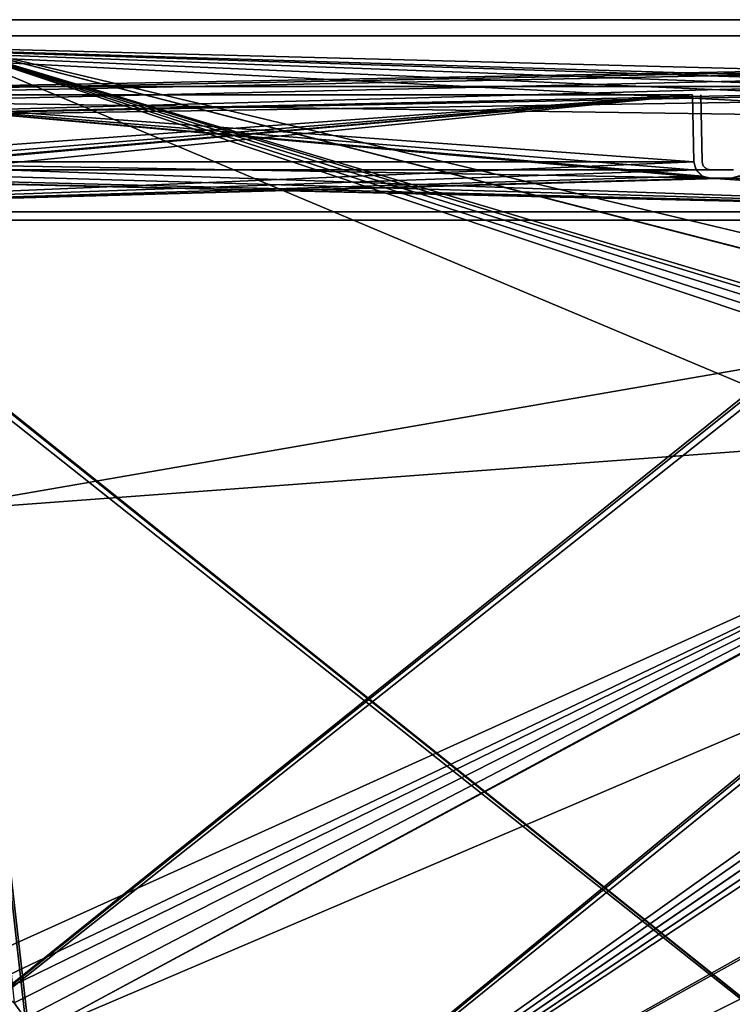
# Model space of a CAD drawing. Header units: millimetres. Extents: x -141 to 250, y -45 to 55.
# Tile 56 of 82: x 141 to 162, y 26 to 55. Entities that reach past the tile are written whole.
import ezdxf

# ---------------------------------------------------------------- set-up
doc = ezdxf.new("R2010")
doc.units = ezdxf.units.MM
doc.header["$LTSCALE"] = 81.481481
for name, color, linetype in [('3', 7, 'CONTINUOUS'), ('335', 7, 'CONTINUOUS'), ('336', 7, 'CONTINUOUS'), ('341', 7, 'CONTINUOUS'), ('342', 7, 'CONTINUOUS'), ('35', 7, 'CONTINUOUS'), ('352', 7, 'CONTINUOUS'), ('357', 7, 'CONTINUOUS'), ('366', 7, 'CONTINUOUS'), ('367', 7, 'CONTINUOUS'), ('377', 7, 'CONTINUOUS'), ('378', 7, 'CONTINUOUS'), ('383', 7, 'CONTINUOUS'), ('384', 7, 'CONTINUOUS'), ('389', 7, 'CONTINUOUS'), ('42', 7, 'CONTINUOUS'), ('48', 7, 'CONTINUOUS'), ('50', 7, 'CONTINUOUS')]:
    doc.layers.add(name, color=color, linetype=linetype)

msp = doc.modelspace()

# ---------------------------------------------------------------- linework, layer by layer
at = {"layer": '3', "linetype": 'Continuous'}
for points in [[(124.578, 55, -27.603), (220, 55, -27.603), (137.562, 55, -28.465), (124.578, 55, -27.603)], [(220, 55, 27.603), (124.578, 55, 27.603), (220, 55, 28.465), (220, 55, 27.603)], [(220, 55, 28.465), (124.578, 55, 27.603), (137.562, 55, 28.465), (220, 55, 28.465)], [(137.562, 55, -28.465), (220, 55, -27.603), (220, 55, -28.465), (137.562, 55, -28.465)]]:
    msp.add_3dface(points, dxfattribs=at)
at = {"layer": '335', "linetype": 'Continuous'}
for points in [[(124.856, 55, 26.269), (220, 55, 26.269), (124.856, 55, -26.269), (124.856, 55, 26.269)], [(220, 55, 26.269), (220, 55, -26.269), (124.856, 55, -26.269), (220, 55, 26.269)]]:
    msp.add_3dface(points, dxfattribs=at)
at = {"layer": '336', "linetype": 'Continuous'}
for points in [[(124.817, 53, -26.296), (220, 53, -26.296), (124.817, 53, -22.327), (124.817, 53, -26.296)], [(124.817, 53, -22.327), (220, 53, -26.296), (124.892, 53, -22.261), (124.817, 53, -22.327)], [(220, 53, -26.296), (124.98, 53, -22.196), (124.892, 53, -22.261), (220, 53, -26.296)], [(175.853, 53, -22.196), (124.98, 53, -22.196), (175.853, 53, -22.5), (175.853, 53, -22.196)], [(175.853, 53, -22.5), (124.98, 53, -22.196), (220, 53, -26.296), (175.853, 53, -22.5)], [(181.7, 53, 22.5), (220, 53, 22.196), (125.073, 53, 26.296), (181.7, 53, 22.5)], [(125.073, 53, 26.296), (220, 53, 22.196), (220, 53, 26.296), (125.073, 53, 26.296)], [(175.853, 53, 22.5), (181.7, 53, 22.5), (125.073, 53, 26.296), (175.853, 53, 22.5)], [(175.853, 53, 22.196), (175.853, 53, 22.5), (125.073, 53, 26.296), (175.853, 53, 22.196)], [(125.073, 53, 22.196), (175.853, 53, 22.196), (125.073, 53, 26.296), (125.073, 53, 22.196)], [(133.406, 53, -9.904), (160.861, 53, -9.904), (133.406, 53, 9.904), (133.406, 53, -9.904)], [(133.406, 53, 9.904), (160.861, 53, -9.904), (160.861, 53, 9.904), (133.406, 53, 9.904)], [(133.406, 53, -20.504), (160.861, 53, -20.504), (133.406, 53, -11.596), (133.406, 53, -20.504)], [(133.406, 53, -11.596), (160.861, 53, -20.504), (160.861, 53, -11.596), (133.406, 53, -11.596)], [(160.861, 53, 11.596), (133.406, 53, 20.504), (133.406, 53, 11.596), (160.861, 53, 11.596)], [(160.861, 53, 20.504), (133.406, 53, 20.504), (160.861, 53, 11.596), (160.861, 53, 20.504)]]:
    msp.add_3dface(points, dxfattribs=at)
at = {"layer": '341', "linetype": 'Continuous'}
for points in [[(175.923, 49, -21.635), (125.728, 49, -21.065), (125.728, 49, -21.635), (175.923, 49, -21.635)], [(175.923, 49, -21.065), (125.728, 49, -21.065), (175.923, 49, -21.635), (175.923, 49, -21.065)], [(175.923, 49, 21.065), (125.728, 49, 21.635), (125.728, 49, 21.065), (175.923, 49, 21.065)], [(175.923, 49, 21.635), (125.728, 49, 21.635), (175.923, 49, 21.065), (175.923, 49, 21.635)]]:
    msp.add_3dface(points, dxfattribs=at)
at = {"layer": '342', "linetype": 'Continuous'}
for points in [[(133.371, 50.5, 11.061), (160.896, 50.5, 10.439), (160.896, 50.5, 11.061), (133.371, 50.5, 11.061)], [(133.371, 50.5, 10.439), (160.896, 50.5, 10.439), (133.371, 50.5, 11.061), (133.371, 50.5, 10.439)], [(160.896, 50.5, -11.061), (133.371, 50.5, -10.439), (133.371, 50.5, -11.061), (160.896, 50.5, -11.061)], [(160.896, 50.5, -10.439), (133.371, 50.5, -10.439), (160.896, 50.5, -11.061), (160.896, 50.5, -10.439)], [(160.896, 50.5, 11.061), (161.145, 50.5, 10.373), (161.147, 50.5, 11.129), (160.896, 50.5, 11.061)], [(160.896, 50.5, 10.439), (161.145, 50.5, 10.373), (160.896, 50.5, 11.061), (160.896, 50.5, 10.439)], [(161.145, 50.5, -11.127), (160.896, 50.5, -10.439), (160.896, 50.5, -11.061), (161.145, 50.5, -11.127)], [(161.147, 50.5, -10.371), (160.896, 50.5, -10.439), (161.145, 50.5, -11.127), (161.147, 50.5, -10.371)], [(161.145, 50.5, 10.373), (161.328, 50.5, 10.191), (161.147, 50.5, 11.129), (161.145, 50.5, 10.373)], [(161.328, 50.5, -11.309), (161.147, 50.5, -10.371), (161.145, 50.5, -11.127), (161.328, 50.5, -11.309)], [(161.147, 50.5, 11.129), (161.328, 50.5, 10.191), (161.329, 50.5, 11.311), (161.147, 50.5, 11.129)], [(161.329, 50.5, -10.189), (161.147, 50.5, -10.371), (161.328, 50.5, -11.309), (161.329, 50.5, -10.189)], [(161.328, 50.5, 10.191), (161.396, 50.5, 9.939), (161.329, 50.5, 11.311), (161.328, 50.5, 10.191)], [(161.396, 50.5, -11.561), (161.329, 50.5, -10.189), (161.328, 50.5, -11.309), (161.396, 50.5, -11.561)], [(161.329, 50.5, 11.311), (161.396, 50.5, 9.939), (161.396, 50.5, 11.561), (161.329, 50.5, 11.311)], [(161.396, 50.5, -9.939), (161.329, 50.5, -10.189), (161.396, 50.5, -11.561), (161.396, 50.5, -9.939)], [(162.017, 50.5, -9.939), (162.017, 50.5, 9.939), (161.396, 50.5, 20.548), (162.017, 50.5, -9.939)], [(162.017, 50.5, -9.939), (161.396, 50.5, 20.548), (162.017, 50.5, -11.561), (162.017, 50.5, -9.939)], [(161.396, 50.5, 20.548), (162.017, 50.5, 9.939), (162.017, 50.5, 11.561), (161.396, 50.5, 20.548)], [(161.396, 50.5, -20.548), (162.017, 50.5, -20.548), (161.396, 50.5, -11.561), (161.396, 50.5, -20.548)], [(161.396, 50.5, 11.561), (161.396, 50.5, 9.939), (162.017, 50.5, -20.548), (161.396, 50.5, 11.561)], [(161.396, 50.5, 20.548), (161.396, 50.5, 11.561), (162.017, 50.5, -20.548), (161.396, 50.5, 20.548)], [(162.017, 50.5, 20.548), (161.396, 50.5, 20.548), (162.017, 50.5, 11.561), (162.017, 50.5, 20.548)], [(162.017, 50.5, -11.561), (161.396, 50.5, 20.548), (162.017, 50.5, -20.548), (162.017, 50.5, -11.561)], [(162.017, 50.5, -20.548), (161.396, 50.5, -9.939), (161.396, 50.5, -11.561), (162.017, 50.5, -20.548)], [(161.396, 50.5, 9.939), (161.396, 50.5, -9.939), (162.017, 50.5, -20.548), (161.396, 50.5, 9.939)], [(162.084, 50.5, -11.311), (162.017, 50.5, -9.939), (162.017, 50.5, -11.561), (162.084, 50.5, -11.311)], [(162.085, 50.5, -10.191), (162.017, 50.5, -9.939), (162.084, 50.5, -11.311), (162.085, 50.5, -10.191)], [(162.017, 50.5, 9.939), (162.084, 50.5, 10.189), (162.017, 50.5, 11.561), (162.017, 50.5, 9.939)], [(162.017, 50.5, 11.561), (162.084, 50.5, 10.189), (162.085, 50.5, 11.309), (162.017, 50.5, 11.561)]]:
    msp.add_3dface(points, dxfattribs=at)
at = {"layer": '35', "linetype": 'Continuous'}
for points in [[(140.539, 25.555, 29.724), (140.866, 25.092, 29.736), (137.562, 54.513, 28.965), (140.539, 25.555, 29.724)], [(137.562, 54.513, 28.965), (140.998, 24.539, 29.75), (174.679, 38.911, 29.374), (137.562, 54.513, 28.965)], [(140.866, 25.092, 29.736), (140.998, 24.539, 29.75), (137.562, 54.513, 28.965), (140.866, 25.092, 29.736)], [(181.881, 43.113, 29.264), (137.562, 54.513, 28.965), (175.681, 43.113, 29.264), (181.881, 43.113, 29.264)], [(137.562, 54.513, 28.965), (181.881, 43.113, 29.264), (182.263, 43.037, 29.266), (137.562, 54.513, 28.965)], [(175.681, 43.113, 29.264), (137.562, 54.513, 28.965), (175.296, 43.036, 29.266), (175.681, 43.113, 29.264)], [(175.296, 43.036, 29.266), (137.562, 54.513, 28.965), (174.973, 42.819, 29.272), (175.296, 43.036, 29.266)], [(174.973, 42.819, 29.272), (137.562, 54.513, 28.965), (174.757, 42.495, 29.28), (174.973, 42.819, 29.272)], [(174.757, 42.495, 29.28), (137.562, 54.513, 28.965), (174.681, 42.114, 29.29), (174.757, 42.495, 29.28)], [(174.681, 42.114, 29.29), (137.562, 54.513, 28.965), (174.679, 38.911, 29.374), (174.681, 42.114, 29.29)], [(220, 34.885, 29.479), (137.562, 54.513, 28.965), (182.263, 43.037, 29.266), (220, 34.885, 29.479)], [(220, 34.885, 29.479), (220, 54.513, 28.965), (137.562, 54.513, 28.965), (220, 34.885, 29.479)], [(140.998, 24.539, 29.75), (141.453, 15.257, 29.993), (174.679, 38.911, 29.374), (140.998, 24.539, 29.75)], [(174.679, 38.911, 29.374), (141.453, 15.257, 29.993), (174.757, 38.525, 29.384), (174.679, 38.911, 29.374)], [(174.757, 38.525, 29.384), (141.453, 15.257, 29.993), (174.974, 38.202, 29.392), (174.757, 38.525, 29.384)], [(174.974, 38.202, 29.392), (141.453, 15.257, 29.993), (175.297, 37.987, 29.398), (174.974, 38.202, 29.392)], [(141.453, 15.257, 29.993), (220, 15.257, 29.993), (175.297, 37.987, 29.398), (141.453, 15.257, 29.993)]]:
    msp.add_3dface(points, dxfattribs=at)
at = {"layer": '352', "linetype": 'Continuous'}
for points in [[(161.146, 50.746, 20.539), (161.111, 52.754, 20.504), (161.111, 52.754, 11.596), (161.146, 50.746, 20.539)], [(161.146, 50.746, 11.561), (161.146, 50.746, 20.539), (161.111, 52.754, 11.596), (161.146, 50.746, 11.561)]]:
    msp.add_3dface(points, dxfattribs=at)
at = {"layer": '357', "linetype": 'Continuous'}
for points in [[(161.111, 52.754, -20.504), (161.146, 50.746, -20.539), (161.146, 50.746, -11.561), (161.111, 52.754, -20.504)], [(161.111, 52.754, -11.596), (161.111, 52.754, -20.504), (161.146, 50.746, -11.561), (161.111, 52.754, -11.596)]]:
    msp.add_3dface(points, dxfattribs=at)
at = {"layer": '366', "linetype": 'Continuous'}
for points in [[(133.371, 50.746, 11.311), (160.896, 50.746, 11.311), (133.406, 52.754, 11.346), (133.371, 50.746, 11.311)], [(133.406, 52.754, 11.346), (160.896, 50.746, 11.311), (160.861, 52.754, 11.346), (133.406, 52.754, 11.346)]]:
    msp.add_3dface(points, dxfattribs=at)
at = {"layer": '367', "linetype": 'Continuous'}
for points in [[(160.896, 50.746, -11.311), (133.371, 50.746, -11.311), (160.861, 52.754, -11.346), (160.896, 50.746, -11.311)], [(160.861, 52.754, -11.346), (133.371, 50.746, -11.311), (133.406, 52.754, -11.346), (160.861, 52.754, -11.346)]]:
    msp.add_3dface(points, dxfattribs=at)
at = {"layer": '377', "linetype": 'Continuous'}
for points in [[(160.896, 50.746, 20.789), (125.728, 49.246, 20.816), (160.861, 52.754, 20.754), (160.896, 50.746, 20.789)], [(160.861, 52.754, 20.754), (125.728, 49.246, 20.816), (132.871, 50.254, 20.798), (160.861, 52.754, 20.754)], [(133.117, 50.319, 20.797), (160.861, 52.754, 20.754), (132.871, 50.254, 20.798), (133.117, 50.319, 20.797)], [(133.299, 50.496, 20.794), (160.861, 52.754, 20.754), (133.117, 50.319, 20.797), (133.299, 50.496, 20.794)], [(133.371, 50.746, 20.789), (160.861, 52.754, 20.754), (133.299, 50.496, 20.794), (133.371, 50.746, 20.789)], [(133.406, 52.754, 20.754), (160.861, 52.754, 20.754), (133.371, 50.746, 20.789), (133.406, 52.754, 20.754)], [(162.264, 50.319, 20.797), (175.853, 52.754, 20.754), (162.017, 50.254, 20.798), (162.264, 50.319, 20.797)], [(175.853, 52.754, 20.754), (175.914, 49.246, 20.816), (162.017, 50.254, 20.798), (175.853, 52.754, 20.754)], [(160.965, 50.5, 20.794), (125.728, 49.246, 20.816), (160.896, 50.746, 20.789), (160.965, 50.5, 20.794)], [(161.146, 50.321, 20.797), (125.728, 49.246, 20.816), (160.965, 50.5, 20.794), (161.146, 50.321, 20.797)], [(161.396, 50.254, 20.798), (125.728, 49.246, 20.816), (161.146, 50.321, 20.797), (161.396, 50.254, 20.798)], [(175.914, 49.246, 20.816), (125.728, 49.246, 20.816), (162.017, 50.254, 20.798), (175.914, 49.246, 20.816)], [(162.017, 50.254, 20.798), (125.728, 49.246, 20.816), (161.396, 50.254, 20.798), (162.017, 50.254, 20.798)]]:
    msp.add_3dface(points, dxfattribs=at)
at = {"layer": '378', "linetype": 'Continuous'}
for points in [[(133.406, 52.754, -20.754), (133.371, 50.746, -20.789), (161.396, 50.254, -20.798), (133.406, 52.754, -20.754)], [(160.861, 52.754, -20.754), (133.406, 52.754, -20.754), (160.896, 50.746, -20.789), (160.861, 52.754, -20.754)], [(160.896, 50.746, -20.789), (133.406, 52.754, -20.754), (160.968, 50.496, -20.794), (160.896, 50.746, -20.789)], [(160.968, 50.496, -20.794), (133.406, 52.754, -20.754), (161.15, 50.319, -20.797), (160.968, 50.496, -20.794)], [(161.15, 50.319, -20.797), (133.406, 52.754, -20.754), (161.396, 50.254, -20.798), (161.15, 50.319, -20.797)], [(133.371, 50.746, -20.789), (133.301, 50.5, -20.794), (175.914, 49.246, -20.816), (133.371, 50.746, -20.789)], [(161.396, 50.254, -20.798), (133.371, 50.746, -20.789), (175.914, 49.246, -20.816), (161.396, 50.254, -20.798)], [(133.301, 50.5, -20.794), (133.121, 50.321, -20.797), (175.914, 49.246, -20.816), (133.301, 50.5, -20.794)], [(175.914, 49.246, -20.816), (132.249, 50.254, -20.798), (125.728, 49.246, -20.816), (175.914, 49.246, -20.816)], [(132.871, 50.254, -20.798), (132.249, 50.254, -20.798), (175.914, 49.246, -20.816), (132.871, 50.254, -20.798)], [(133.121, 50.321, -20.797), (132.871, 50.254, -20.798), (175.914, 49.246, -20.816), (133.121, 50.321, -20.797)], [(162.017, 50.254, -20.798), (161.396, 50.254, -20.798), (175.914, 49.246, -20.816), (162.017, 50.254, -20.798)], [(162.268, 50.321, -20.797), (162.017, 50.254, -20.798), (175.914, 49.246, -20.816), (162.268, 50.321, -20.797)]]:
    msp.add_3dface(points, dxfattribs=at)
at = {"layer": '383', "linetype": 'Continuous'}
for points in [[(161.146, 50.746, -11.561), (161.156, 50.68, -20.542), (161.181, 50.622, -11.561), (161.146, 50.746, -11.561)], [(161.146, 50.746, -11.561), (161.146, 50.746, -20.539), (161.156, 50.68, -20.542), (161.146, 50.746, -11.561)], [(161.156, 50.68, -20.542), (161.182, 50.621, -20.544), (161.181, 50.622, -11.561), (161.156, 50.68, -20.542)], [(161.181, 50.622, -11.561), (161.182, 50.621, -20.544), (161.272, 50.533, -11.561), (161.181, 50.622, -11.561)], [(161.182, 50.621, -20.544), (161.273, 50.532, -20.547), (161.272, 50.533, -11.561), (161.182, 50.621, -20.544)], [(161.273, 50.532, -20.547), (161.396, 50.5, -20.548), (161.272, 50.533, -11.561), (161.273, 50.532, -20.547)], [(161.396, 50.5, -20.548), (161.396, 50.5, -11.561), (161.272, 50.533, -11.561), (161.396, 50.5, -20.548)]]:
    msp.add_3dface(points, dxfattribs=at)
at = {"layer": '384', "linetype": 'Continuous'}
for points in [[(161.181, 50.623, 20.544), (161.146, 50.746, 20.539), (161.181, 50.622, 11.561), (161.181, 50.623, 20.544)], [(161.146, 50.746, 20.539), (161.146, 50.746, 11.561), (161.181, 50.622, 11.561), (161.146, 50.746, 20.539)], [(161.271, 50.534, 20.547), (161.181, 50.623, 20.544), (161.181, 50.622, 11.561), (161.271, 50.534, 20.547)], [(161.272, 50.533, 11.561), (161.271, 50.534, 20.547), (161.181, 50.622, 11.561), (161.272, 50.533, 11.561)], [(161.33, 50.509, 20.548), (161.271, 50.534, 20.547), (161.272, 50.533, 11.561), (161.33, 50.509, 20.548)], [(161.396, 50.5, 11.561), (161.33, 50.509, 20.548), (161.272, 50.533, 11.561), (161.396, 50.5, 11.561)], [(161.396, 50.5, 11.561), (161.396, 50.5, 20.548), (161.33, 50.509, 20.548), (161.396, 50.5, 11.561)]]:
    msp.add_3dface(points, dxfattribs=at)
at = {"layer": '389', "linetype": 'Continuous'}
for points in [[(161.146, 50.746, -9.939), (161.181, 50.622, -9.939), (161.146, 50.746, 9.939), (161.146, 50.746, -9.939)], [(161.146, 50.746, 9.939), (161.181, 50.622, -9.939), (161.181, 50.622, 9.939), (161.146, 50.746, 9.939)], [(161.181, 50.622, 9.939), (161.272, 50.533, -9.939), (161.272, 50.533, 9.939), (161.181, 50.622, 9.939)], [(161.181, 50.622, -9.939), (161.272, 50.533, -9.939), (161.181, 50.622, 9.939), (161.181, 50.622, -9.939)], [(161.396, 50.5, -9.939), (161.396, 50.5, 9.939), (161.272, 50.533, 9.939), (161.396, 50.5, -9.939)], [(161.272, 50.533, -9.939), (161.396, 50.5, -9.939), (161.272, 50.533, 9.939), (161.272, 50.533, -9.939)]]:
    msp.add_3dface(points, dxfattribs=at)
at = {"layer": '42', "linetype": 'Continuous'}
for points in [[(220, 54.513, -28.965), (137.562, 40.243, -29.339), (137.562, 54.513, -28.965), (220, 54.513, -28.965)], [(137.562, 40.243, -29.339), (220, 54.513, -28.965), (175.299, 43.037, -29.266), (137.562, 40.243, -29.339)], [(220, 54.513, -28.965), (220, 34.885, -29.479), (141.453, 15.257, -29.993), (220, 54.513, -28.965)], [(220, 54.513, -28.965), (141.453, 15.257, -29.993), (182.265, 37.987, -29.398), (220, 54.513, -28.965)], [(139.499, 25.974, -29.713), (137.562, 25.974, -29.713), (175.299, 43.037, -29.266), (139.499, 25.974, -29.713)], [(137.562, 25.974, -29.713), (137.562, 40.243, -29.339), (175.299, 43.037, -29.266), (137.562, 25.974, -29.713)], [(140.057, 25.866, -29.715), (139.499, 25.974, -29.713), (175.299, 43.037, -29.266), (140.057, 25.866, -29.715)], [(140.534, 25.56, -29.723), (140.057, 25.866, -29.715), (175.299, 43.037, -29.266), (140.534, 25.56, -29.723)], [(140.863, 25.098, -29.736), (140.534, 25.56, -29.723), (175.299, 43.037, -29.266), (140.863, 25.098, -29.736)], [(140.998, 24.539, -29.75), (140.863, 25.098, -29.736), (175.299, 43.037, -29.266), (140.998, 24.539, -29.75)], [(174.975, 42.822, -29.271), (140.998, 24.539, -29.75), (175.299, 43.037, -29.266), (174.975, 42.822, -29.271)], [(141.453, 15.257, -29.993), (140.998, 24.539, -29.75), (174.975, 42.822, -29.271), (141.453, 15.257, -29.993)], [(174.758, 42.499, -29.28), (141.453, 15.257, -29.993), (174.975, 42.822, -29.271), (174.758, 42.499, -29.28)], [(174.681, 42.114, -29.29), (141.453, 15.257, -29.993), (174.758, 42.499, -29.28), (174.681, 42.114, -29.29)], [(174.679, 38.911, -29.374), (141.453, 15.257, -29.993), (174.681, 42.114, -29.29), (174.679, 38.911, -29.374)], [(174.755, 38.529, -29.384), (141.453, 15.257, -29.993), (174.679, 38.911, -29.374), (174.755, 38.529, -29.384)], [(174.971, 38.205, -29.392), (141.453, 15.257, -29.993), (174.755, 38.529, -29.384), (174.971, 38.205, -29.392)], [(175.293, 37.988, -29.398), (141.453, 15.257, -29.993), (174.971, 38.205, -29.392), (175.293, 37.988, -29.398)], [(175.679, 37.911, -29.4), (141.453, 15.257, -29.993), (175.293, 37.988, -29.398), (175.679, 37.911, -29.4)], [(182.265, 37.987, -29.398), (141.453, 15.257, -29.993), (181.884, 37.911, -29.4), (182.265, 37.987, -29.398)], [(181.884, 37.911, -29.4), (141.453, 15.257, -29.993), (175.679, 37.911, -29.4), (181.884, 37.911, -29.4)], [(220, 34.885, -29.479), (220, 15.257, -29.993), (141.453, 15.257, -29.993), (220, 34.885, -29.479)]]:
    msp.add_3dface(points, dxfattribs=at)
at = {"layer": '48', "linetype": 'Continuous'}
for points in [[(124.624, 52.743, 27.056), (124.578, 54.513, 27.103), (220, 54.513, 27.103), (124.624, 52.743, 27.056)], [(128.313, 52.743, 27.056), (124.624, 52.743, 27.056), (220, 54.513, 27.103), (128.313, 52.743, 27.056)], [(128.685, 52.645, 27.054), (128.313, 52.743, 27.056), (220, 54.513, 27.103), (128.685, 52.645, 27.054)], [(128.956, 52.379, 27.047), (128.685, 52.645, 27.054), (220, 54.513, 27.103), (128.956, 52.379, 27.047)], [(129.063, 52.013, 27.037), (128.956, 52.379, 27.047), (220, 54.513, 27.103), (129.063, 52.013, 27.037)], [(174.268, 52.987, 27.063), (129.063, 52.013, 27.037), (220, 54.513, 27.103), (174.268, 52.987, 27.063)], [(173.892, 52.913, 27.061), (129.063, 52.013, 27.037), (174.268, 52.987, 27.063), (173.892, 52.913, 27.061)], [(173.571, 52.704, 27.055), (129.063, 52.013, 27.037), (173.892, 52.913, 27.061), (173.571, 52.704, 27.055)], [(129.962, 17.687, 26.138), (129.063, 52.013, 27.037), (173.571, 52.704, 27.055), (129.962, 17.687, 26.138)], [(173.353, 52.389, 27.047), (129.962, 17.687, 26.138), (173.571, 52.704, 27.055), (173.353, 52.389, 27.047)], [(173.269, 52.013, 27.037), (129.962, 17.687, 26.138), (173.353, 52.389, 27.047), (173.269, 52.013, 27.037)], [(172.37, 17.687, 26.138), (129.962, 17.687, 26.138), (173.269, 52.013, 27.037), (172.37, 17.687, 26.138)]]:
    msp.add_3dface(points, dxfattribs=at)
at = {"layer": '50', "linetype": 'Continuous'}
for points in [[(173.57, 52.703, -27.055), (173.891, 52.913, -27.061), (124.578, 54.513, -27.103), (173.57, 52.703, -27.055)], [(173.891, 52.913, -27.061), (174.268, 52.987, -27.063), (124.578, 54.513, -27.103), (173.891, 52.913, -27.061)], [(174.268, 52.987, -27.063), (183.294, 52.987, -27.063), (124.578, 54.513, -27.103), (174.268, 52.987, -27.063)], [(183.294, 52.987, -27.063), (220, 54.513, -27.103), (124.578, 54.513, -27.103), (183.294, 52.987, -27.063)], [(173.352, 52.387, -27.047), (173.57, 52.703, -27.055), (124.578, 54.513, -27.103), (173.352, 52.387, -27.047)], [(173.269, 52.013, -27.037), (173.352, 52.387, -27.047), (124.578, 54.513, -27.103), (173.269, 52.013, -27.037)], [(128.684, 52.645, -27.054), (173.269, 52.013, -27.037), (124.578, 54.513, -27.103), (128.684, 52.645, -27.054)], [(172.37, 17.687, -26.138), (173.269, 52.013, -27.037), (128.684, 52.645, -27.054), (172.37, 17.687, -26.138)], [(128.956, 52.379, -27.047), (172.37, 17.687, -26.138), (128.684, 52.645, -27.054), (128.956, 52.379, -27.047)], [(129.063, 52.013, -27.037), (172.37, 17.687, -26.138), (128.956, 52.379, -27.047), (129.063, 52.013, -27.037)], [(129.962, 17.687, -26.138), (172.37, 17.687, -26.138), (129.063, 52.013, -27.037), (129.962, 17.687, -26.138)]]:
    msp.add_3dface(points, dxfattribs=at)

doc.saveas('drawing.dxf')
